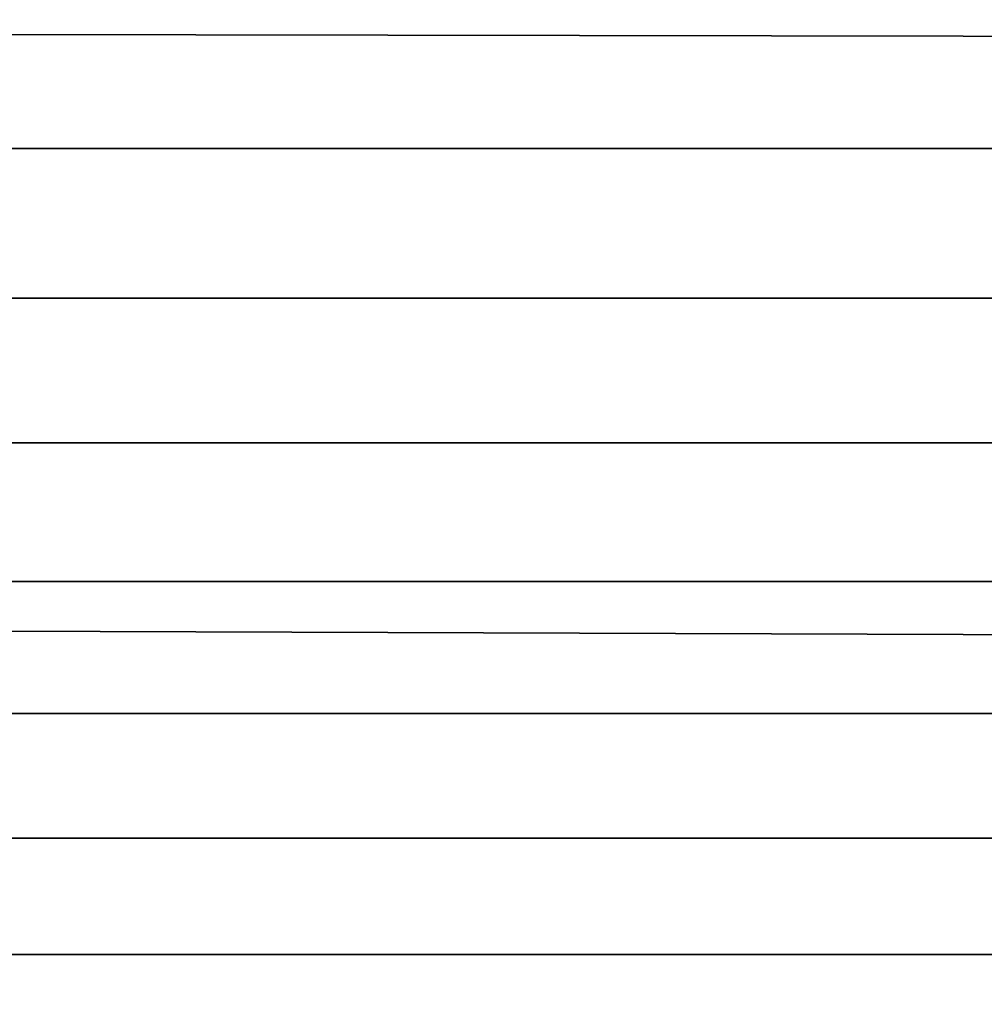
# Model space of a CAD drawing. Header units: metres. Extents: x -28 to 70, y -212 to 28.
# Tile 214 of 239: x 66.53 to 68.14, y -2.6 to -0.97. Entities that reach past the tile are written whole.
import ezdxf

# ---------------------------------------------------------------- set-up
doc = ezdxf.new("R2010")
doc.units = ezdxf.units.M
doc.layers.add('solid_10_261_102_XXX', color=7, linetype='CONTINUOUS')

msp = doc.modelspace()

# ---------------------------------------------------------------- linework, layer by layer
at = {"layer": 'solid_10_261_102_XXX'}
for points in [[(59.5, -0.981353, 94.024094), (59.5, 0, 94), (68.738998, 0, 94), (68.738998, -0.997684, 94.024902)], [(65.238998, -0.927435, 199.874893), (65.238998, -1.183059, 199.793991), (68.738998, -1.183059, 199.793991), (68.738998, -0.927435, 199.874893)], [(59.5, -0.981353, 94.024094), (68.738998, -0.997684, 94.024902), (68.738998, -1.992885, 94.099541), (59.5, -1.960343, 94.096306)], [(65.238998, -1.183059, 199.793991), (65.238998, -1.43174, 199.693756), (68.738998, -1.43174, 199.693756), (68.738998, -1.183059, 199.793991)], [(65.238998, -1.43174, 199.693756), (65.238998, -1.672019, 199.574799), (68.738998, -1.67202, 199.574799), (68.738998, -1.43174, 199.693756)], [(65.238998, -1.672019, 199.574799), (65.238998, -1.902486, 199.437775), (68.738998, -1.902487, 199.437775), (68.738998, -1.67202, 199.574799)], [(65.238998, -1.902486, 199.437775), (65.238998, -2.121789, 199.283524), (68.738998, -2.121789, 199.283524), (68.738998, -1.902487, 199.437775)], [(59.5, -1.960343, 94.096306), (68.738998, -1.992885, 94.099541), (68.738998, -2.983123, 94.223724), (59.5, -2.934609, 94.216469)], [(65.238998, -2.121789, 199.283524), (65.238998, -2.32864, 199.11293), (68.738998, -2.32864, 199.11293), (68.738998, -2.121789, 199.283524)], [(65.238998, -2.32864, 199.11293), (65.238998, -2.521826, 198.927017), (68.738998, -2.521826, 198.927017), (68.738998, -2.32864, 199.11293)], [(65.238998, -2.521826, 198.927017), (65.238998, -2.700212, 198.726852), (68.738998, -2.700212, 198.726852), (68.738998, -2.521826, 198.927017)]]:
    msp.add_3dface(points, dxfattribs=at)

doc.saveas('drawing.dxf')
